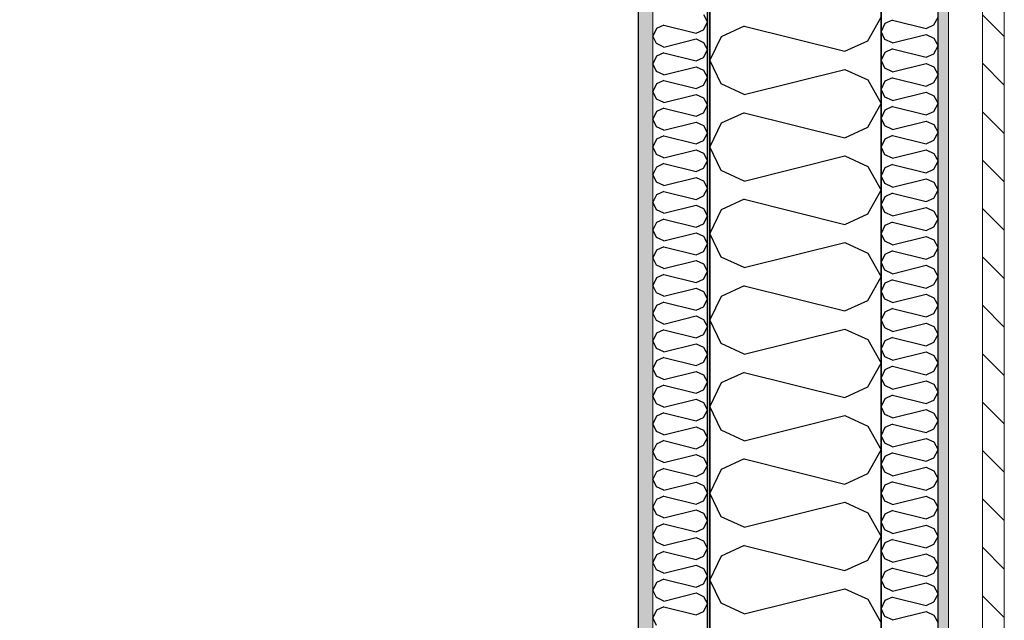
# Model space of a CAD drawing. Header units: millimetres. Extents: x -117798 to 93698, y -182207 to 252400.
# Tile 141 of 222: x -64948 to -64085, y -21661 to -21135. Entities that reach past the tile are written whole.
import ezdxf
from ezdxf.enums import TextEntityAlignment as Align

# ---------------------------------------------------------------- set-up
doc = ezdxf.new("R2010")
doc.units = ezdxf.units.MM
doc.header["$LTSCALE"] = 0.5
doc.header["$MEASUREMENT"] = 0
doc.linetypes.add('Over snittplan', pattern=[260, 150, -50, 10, -50])
doc.linetypes.add('PLINE', pattern=[0])
for name, color, linetype in [('232- Ikke-bærende yttervegger', 7, 'Continuous'), ('232- Ikke-bærende yttervegger (Skravur)', 7, 'Continuous'), ('232- Ikke-bærende yttervegger (Skravur)(Nye konstruksjoner)', 7, 'Continuous'), ('232- Ikke-bærende yttervegger(Nye konstruksjoner)', 7, 'Continuous'), ('235- Utvendig kledning og overflate (Skravur)(Nye konstruksjoner)', 7, 'Continuous'), ('251- Frittbærende dekker(Nye konstruksjoner)', 7, 'Continuous'), ('256- Faste himlinger og overflatebehandling(Nye konstruksjoner)', 7, 'Continuous'), ('261- Primærkonstruksjon (tak)', 7, 'Continuous'), ('262- Taktekking(Nye konstruksjoner)', 7, 'Continuous'), ('862- M___Nettoareal(Nye konstruksjoner)', 7, 'Continuous'), ('862- M___Nettoareal(Polylinje)(Nye konstruksjoner)', 7, 'Continuous'), ('862- M___Nettoareal(Tekst)(Nye konstruksjoner)', 7, 'Continuous')]:
    doc.layers.add(name, color=color, linetype=linetype)
doc.layers.add('235- Utvendig kledning og overflate(Nye konstruksjoner)', color=7, linetype='Continuous', lineweight=0)
doc.layers.add('236- Innvendig kledning og overflate(Nye konstruksjoner)', color=7, linetype='Continuous', lineweight=0)
doc.styles.add('GENERATED_STYLE_1', font='arial.ttf')

# ---------------------------------------------------------------- blocks, each defined once
blk = doc.blocks.new('Teknisk vent._A-214_26', base_point=(-66816.58, -20004.17))
at = {"layer": '862- M___Nettoareal(Polylinje)(Nye konstruksjoner)', "linetype": 'PLINE', "flags": 128}
blk.add_lwpolyline([(-70728.16, -18466.93), (-68648.16, -18466.93), (-68648.16, -25811.93), (-68573.16, -25811.93), (-68573.16, -25749.43), (-65173.16, -25749.43), (-65173.16, -25811.93), (-64973.16, -25811.93), (-64973.16, -25749.43), (-64405.66, -25749.43), (-64405.66, -15084.43), (-64973.16, -15084.43), (-64973.16, -15111.93), (-65173.16, -15111.93), (-65173.16, -15084.43), (-68573.16, -15084.43), (-68573.16, -15111.93), (-68773.16, -15111.93), (-68773.16, -15096.93), (-70728.16, -15096.93)], close=True, dxfattribs=at)
at = {"layer": '862- M___Nettoareal(Tekst)(Nye konstruksjoner)', "style": 'GENERATED_STYLE_1'}
for tag, height, p in [('DUMMY_862', 150, (-66934.44, -19409.62)), ('ROOM_NAME', 150, (-66934.44, -20633)), ('DUMMY_861', 100, (-67091.58, -20232.75)), ('ROOM_NUMBER', 100, (-67091.58, -20621.57)), ('DUMMY_863', 100, (-66698.73, -20598.71))]:
    blk.add_attdef(tag, text='', height=height, rotation=90, dxfattribs=at).set_placement(p, align=Align.TOP_LEFT)
blk = doc.blocks.new('*X154')
at = {"layer": '232- Ikke-bærende yttervegger (Skravur)', "linetype": 'PLINE'}
for p, q in [((-64204.72, -21153.02), (-64193.16, -21132.29)), ((-64313.03, -21140.27), (-64333.35, -21149.51)), ((-64313.03, -21140.27), (-64225.04, -21162.26)), ((-64333.35, -21149.51), (-64343.16, -21170.23)), ((-64225.04, -21162.26), (-64204.72, -21153.02)), ((-64333.35, -21190.96), (-64343.16, -21170.23)), ((-64313.03, -21200.2), (-64225.04, -21178.21)), ((-64225.04, -21178.21), (-64204.72, -21187.45)), ((-64313.03, -21200.2), (-64333.35, -21190.96)), ((-64204.72, -21187.45), (-64193.16, -21208.17)), ((-64204.72, -21228.9), (-64193.16, -21208.17)), ((-64313.03, -21216.14), (-64333.35, -21225.39)), ((-64313.03, -21216.14), (-64225.04, -21238.14)), ((-64333.35, -21225.39), (-64343.16, -21246.11)), ((-64225.04, -21238.14), (-64204.72, -21228.9)), ((-64333.35, -21266.84), (-64343.16, -21246.11)), ((-64313.03, -21276.08), (-64225.04, -21254.08)), ((-64225.04, -21254.08), (-64204.72, -21263.33)), ((-64204.72, -21263.33), (-64193.16, -21284.05)), ((-64313.03, -21276.08), (-64333.35, -21266.84)), ((-64204.72, -21304.77), (-64193.16, -21284.05)), ((-64313.03, -21292.02), (-64333.35, -21301.27)), ((-64313.03, -21292.02), (-64225.04, -21314.02)), ((-64333.35, -21301.27), (-64343.16, -21321.99)), ((-64225.04, -21314.02), (-64204.72, -21304.77)), ((-64333.35, -21342.71), (-64343.16, -21321.99)), ((-64313.03, -21351.96), (-64225.04, -21329.96)), ((-64225.04, -21329.96), (-64204.72, -21339.21)), ((-64204.72, -21339.21), (-64193.16, -21359.93)), ((-64313.03, -21351.96), (-64333.35, -21342.71)), ((-64204.72, -21380.65), (-64193.16, -21359.93)), ((-64313.03, -21367.9), (-64333.35, -21377.15)), ((-64313.03, -21367.9), (-64225.04, -21389.9)), ((-64333.35, -21377.15), (-64343.16, -21397.87)), ((-64225.04, -21389.9), (-64204.72, -21380.65)), ((-64333.35, -21418.59), (-64343.16, -21397.87)), ((-64313.03, -21427.84), (-64225.04, -21405.84)), ((-64225.04, -21405.84), (-64204.72, -21415.09)), ((-64313.03, -21427.84), (-64333.35, -21418.59)), ((-64204.72, -21415.09), (-64193.16, -21435.81)), ((-64204.72, -21456.53), (-64193.16, -21435.81)), ((-64313.03, -21443.78), (-64333.35, -21453.03)), ((-64313.03, -21443.78), (-64225.04, -21465.78)), ((-64333.35, -21453.03), (-64343.16, -21473.75)), ((-64225.04, -21465.78), (-64204.72, -21456.53)), ((-64333.35, -21494.47), (-64343.16, -21473.75)), ((-64313.03, -21503.72), (-64225.04, -21481.72)), ((-64225.04, -21481.72), (-64204.72, -21490.97)), ((-64313.03, -21503.72), (-64333.35, -21494.47)), ((-64204.72, -21490.97), (-64193.16, -21511.69)), ((-64204.72, -21532.41), (-64193.16, -21511.69)), ((-64313.03, -21519.66), (-64333.35, -21528.91)), ((-64313.03, -21519.66), (-64225.04, -21541.66)), ((-64333.35, -21528.91), (-64343.16, -21549.63)), ((-64225.04, -21541.66), (-64204.72, -21532.41)), ((-64333.35, -21570.35), (-64343.16, -21549.63)), ((-64313.03, -21579.6), (-64225.04, -21557.6)), ((-64225.04, -21557.6), (-64204.72, -21566.85)), ((-64313.03, -21579.6), (-64333.35, -21570.35)), ((-64204.72, -21566.85), (-64193.16, -21587.57)), ((-64204.72, -21608.29), (-64193.16, -21587.57)), ((-64313.03, -21595.54), (-64333.35, -21604.79)), ((-64313.03, -21595.54), (-64225.04, -21617.54)), ((-64333.35, -21604.79), (-64343.16, -21625.51)), ((-64225.04, -21617.54), (-64204.72, -21608.29)), ((-64333.35, -21646.23), (-64343.16, -21625.51)), ((-64313.03, -21655.48), (-64225.04, -21633.48)), ((-64225.04, -21633.48), (-64204.72, -21642.73)), ((-64204.72, -21642.73), (-64193.16, -21663.45)), ((-64313.03, -21655.48), (-64333.35, -21646.23))]:
    blk.add_line(p, q, dxfattribs=at)
blk = doc.blocks.new('*X420')
at = {"layer": '235- Utvendig kledning og overflate (Skravur)(Nye konstruksjoner)', "linetype": 'PLINE'}
for p, q in [((-64147.01, -21139.2), (-64143.16, -21132.29)), ((-64189.89, -21138.03), (-64193.16, -21144.94)), ((-64183.12, -21134.95), (-64189.89, -21138.03)), ((-64183.12, -21134.95), (-64153.79, -21142.28)), ((-64153.79, -21142.28), (-64147.01, -21139.2)), ((-64189.89, -21151.85), (-64193.16, -21144.94)), ((-64183.12, -21154.93), (-64189.89, -21151.85)), ((-64183.12, -21154.93), (-64153.79, -21147.6)), ((-64153.79, -21147.6), (-64147.01, -21150.68)), ((-64147.01, -21150.68), (-64143.16, -21157.59)), ((-64183.12, -21160.24), (-64189.89, -21163.33)), ((-64183.12, -21160.24), (-64153.79, -21167.58)), ((-64147.01, -21164.5), (-64143.16, -21157.59)), ((-64189.89, -21163.33), (-64193.16, -21170.23)), ((-64153.79, -21167.58), (-64147.01, -21164.5)), ((-64189.89, -21177.14), (-64193.16, -21170.23)), ((-64183.12, -21180.22), (-64189.89, -21177.14)), ((-64183.12, -21180.22), (-64153.79, -21172.89)), ((-64153.79, -21172.89), (-64147.01, -21175.97)), ((-64147.01, -21175.97), (-64143.16, -21182.88)), ((-64183.12, -21185.54), (-64189.89, -21188.62)), ((-64183.12, -21185.54), (-64153.79, -21192.87)), ((-64147.01, -21189.79), (-64143.16, -21182.88)), ((-64189.89, -21188.62), (-64193.16, -21195.53)), ((-64153.79, -21192.87), (-64147.01, -21189.79)), ((-64189.89, -21202.43), (-64193.16, -21195.53)), ((-64183.12, -21205.52), (-64189.89, -21202.43)), ((-64183.12, -21205.52), (-64153.79, -21198.18)), ((-64153.79, -21198.18), (-64147.01, -21201.27)), ((-64147.01, -21201.27), (-64143.16, -21208.17)), ((-64183.12, -21210.83), (-64189.89, -21213.91)), ((-64183.12, -21210.83), (-64153.79, -21218.16)), ((-64147.01, -21215.08), (-64143.16, -21208.17)), ((-64189.89, -21213.91), (-64193.16, -21220.82)), ((-64189.89, -21227.73), (-64193.16, -21220.82)), ((-64153.79, -21218.16), (-64147.01, -21215.08)), ((-64183.12, -21230.81), (-64189.89, -21227.73)), ((-64183.12, -21230.81), (-64153.79, -21223.48)), ((-64153.79, -21223.48), (-64147.01, -21226.56)), ((-64147.01, -21226.56), (-64143.16, -21233.47)), ((-64183.12, -21236.12), (-64189.89, -21239.21)), ((-64183.12, -21236.12), (-64153.79, -21243.46)), ((-64147.01, -21240.37), (-64143.16, -21233.47)), ((-64189.89, -21239.21), (-64193.16, -21246.11)), ((-64189.89, -21253.02), (-64193.16, -21246.11)), ((-64153.79, -21243.46), (-64147.01, -21240.37)), ((-64183.12, -21256.1), (-64189.89, -21253.02)), ((-64183.12, -21256.1), (-64153.79, -21248.77)), ((-64153.79, -21248.77), (-64147.01, -21251.85)), ((-64147.01, -21251.85), (-64143.16, -21258.76)), ((-64183.12, -21261.42), (-64189.89, -21264.5)), ((-64183.12, -21261.42), (-64153.79, -21268.75)), ((-64147.01, -21265.67), (-64143.16, -21258.76)), ((-64189.89, -21264.5), (-64193.16, -21271.41)), ((-64189.89, -21278.31), (-64193.16, -21271.41)), ((-64153.79, -21268.75), (-64147.01, -21265.67)), ((-64183.12, -21281.4), (-64189.89, -21278.31)), ((-64183.12, -21281.4), (-64153.79, -21274.06)), ((-64153.79, -21274.06), (-64147.01, -21277.15)), ((-64147.01, -21277.15), (-64143.16, -21284.05)), ((-64189.89, -21289.79), (-64193.16, -21296.7)), ((-64183.12, -21286.71), (-64189.89, -21289.79)), ((-64183.12, -21286.71), (-64153.79, -21294.04)), ((-64147.01, -21290.96), (-64143.16, -21284.05)), ((-64189.89, -21303.61), (-64193.16, -21296.7)), ((-64153.79, -21294.04), (-64147.01, -21290.96)), ((-64183.12, -21306.69), (-64189.89, -21303.61)), ((-64183.12, -21306.69), (-64153.79, -21299.36)), ((-64153.79, -21299.36), (-64147.01, -21302.44)), ((-64147.01, -21302.44), (-64143.16, -21309.35)), ((-64189.89, -21315.09), (-64193.16, -21321.99)), ((-64183.12, -21312), (-64189.89, -21315.09)), ((-64183.12, -21312), (-64153.79, -21319.34)), ((-64147.01, -21316.25), (-64143.16, -21309.35)), ((-64189.89, -21328.9), (-64193.16, -21321.99)), ((-64153.79, -21319.34), (-64147.01, -21316.25)), ((-64183.12, -21331.98), (-64189.89, -21328.9)), ((-64183.12, -21331.98), (-64153.79, -21324.65)), ((-64153.79, -21324.65), (-64147.01, -21327.73)), ((-64147.01, -21327.73), (-64143.16, -21334.64)), ((-64189.89, -21340.38), (-64193.16, -21347.29)), ((-64183.12, -21337.3), (-64189.89, -21340.38)), ((-64183.12, -21337.3), (-64153.79, -21344.63)), ((-64153.79, -21344.63), (-64147.01, -21341.55)), ((-64147.01, -21341.55), (-64143.16, -21334.64)), ((-64189.89, -21354.19), (-64193.16, -21347.29)), ((-64183.12, -21357.27), (-64153.79, -21349.94)), ((-64153.79, -21349.94), (-64147.01, -21353.02)), ((-64183.12, -21357.27), (-64189.89, -21354.19)), ((-64147.01, -21353.02), (-64143.16, -21359.93)), ((-64189.89, -21365.67), (-64193.16, -21372.58)), ((-64183.12, -21362.59), (-64189.89, -21365.67)), ((-64183.12, -21362.59), (-64153.79, -21369.92)), ((-64153.79, -21369.92), (-64147.01, -21366.84)), ((-64147.01, -21366.84), (-64143.16, -21359.93)), ((-64189.89, -21379.49), (-64193.16, -21372.58)), ((-64183.12, -21382.57), (-64153.79, -21375.24)), ((-64153.79, -21375.24), (-64147.01, -21378.32)), ((-64183.12, -21382.57), (-64189.89, -21379.49)), ((-64147.01, -21378.32), (-64143.16, -21385.22)), ((-64189.89, -21390.96), (-64193.16, -21397.87)), ((-64183.12, -21387.88), (-64189.89, -21390.96)), ((-64183.12, -21387.88), (-64153.79, -21395.21)), ((-64153.79, -21395.21), (-64147.01, -21392.13)), ((-64147.01, -21392.13), (-64143.16, -21385.22)), ((-64189.89, -21404.78), (-64193.16, -21397.87)), ((-64183.12, -21407.86), (-64153.79, -21400.53)), ((-64153.79, -21400.53), (-64147.01, -21403.61)), ((-64183.12, -21407.86), (-64189.89, -21404.78)), ((-64147.01, -21403.61), (-64143.16, -21410.52)), ((-64147.01, -21417.43), (-64143.16, -21410.52)), ((-64189.89, -21416.26), (-64193.16, -21423.16)), ((-64183.12, -21413.17), (-64189.89, -21416.26)), ((-64183.12, -21413.17), (-64153.79, -21420.51)), ((-64153.79, -21420.51), (-64147.01, -21417.43)), ((-64189.89, -21430.07), (-64193.16, -21423.16)), ((-64183.12, -21433.15), (-64153.79, -21425.82)), ((-64153.79, -21425.82), (-64147.01, -21428.9)), ((-64183.12, -21433.15), (-64189.89, -21430.07)), ((-64147.01, -21428.9), (-64143.16, -21435.81)), ((-64147.01, -21442.72), (-64143.16, -21435.81)), ((-64189.89, -21441.55), (-64193.16, -21448.46)), ((-64183.12, -21438.47), (-64189.89, -21441.55)), ((-64183.12, -21438.47), (-64153.79, -21445.8)), ((-64153.79, -21445.8), (-64147.01, -21442.72)), ((-64189.89, -21455.36), (-64193.16, -21448.46)), ((-64183.12, -21458.45), (-64153.79, -21451.11)), ((-64153.79, -21451.11), (-64147.01, -21454.2)), ((-64183.12, -21458.45), (-64189.89, -21455.36)), ((-64147.01, -21454.2), (-64143.16, -21461.1)), ((-64147.01, -21468.01), (-64143.16, -21461.1)), ((-64189.89, -21466.84), (-64193.16, -21473.75)), ((-64183.12, -21463.76), (-64189.89, -21466.84)), ((-64183.12, -21463.76), (-64153.79, -21471.09)), ((-64153.79, -21471.09), (-64147.01, -21468.01)), ((-64189.89, -21480.66), (-64193.16, -21473.75)), ((-64183.12, -21483.74), (-64153.79, -21476.41)), ((-64153.79, -21476.41), (-64147.01, -21479.49)), ((-64147.01, -21479.49), (-64143.16, -21486.4)), ((-64183.12, -21483.74), (-64189.89, -21480.66)), ((-64147.01, -21493.3), (-64143.16, -21486.4)), ((-64189.89, -21492.14), (-64193.16, -21499.04)), ((-64183.12, -21489.05), (-64189.89, -21492.14)), ((-64183.12, -21489.05), (-64153.79, -21496.39)), ((-64153.79, -21496.39), (-64147.01, -21493.3)), ((-64189.89, -21505.95), (-64193.16, -21499.04)), ((-64183.12, -21509.03), (-64153.79, -21501.7)), ((-64153.79, -21501.7), (-64147.01, -21504.78)), ((-64147.01, -21504.78), (-64143.16, -21511.69)), ((-64183.12, -21509.03), (-64189.89, -21505.95)), ((-64147.01, -21518.6), (-64143.16, -21511.69)), ((-64189.89, -21517.43), (-64193.16, -21524.34)), ((-64183.12, -21514.35), (-64189.89, -21517.43)), ((-64183.12, -21514.35), (-64153.79, -21521.68)), ((-64153.79, -21521.68), (-64147.01, -21518.6)), ((-64189.89, -21531.24), (-64193.16, -21524.34)), ((-64183.12, -21534.33), (-64189.89, -21531.24)), ((-64183.12, -21534.33), (-64153.79, -21526.99)), ((-64153.79, -21526.99), (-64147.01, -21530.08)), ((-64147.01, -21530.08), (-64143.16, -21536.98)), ((-64183.12, -21539.64), (-64189.89, -21542.72)), ((-64183.12, -21539.64), (-64153.79, -21546.97)), ((-64147.01, -21543.89), (-64143.16, -21536.98)), ((-64189.89, -21542.72), (-64193.16, -21549.63)), ((-64153.79, -21546.97), (-64147.01, -21543.89)), ((-64189.89, -21556.54), (-64193.16, -21549.63)), ((-64183.12, -21559.62), (-64189.89, -21556.54)), ((-64183.12, -21559.62), (-64153.79, -21552.29)), ((-64153.79, -21552.29), (-64147.01, -21555.37)), ((-64147.01, -21555.37), (-64143.16, -21562.28)), ((-64183.12, -21564.93), (-64189.89, -21568.02)), ((-64183.12, -21564.93), (-64153.79, -21572.27)), ((-64147.01, -21569.18), (-64143.16, -21562.28)), ((-64189.89, -21568.02), (-64193.16, -21574.92)), ((-64153.79, -21572.27), (-64147.01, -21569.18)), ((-64189.89, -21581.83), (-64193.16, -21574.92)), ((-64183.12, -21584.91), (-64189.89, -21581.83)), ((-64183.12, -21584.91), (-64153.79, -21577.58)), ((-64153.79, -21577.58), (-64147.01, -21580.66)), ((-64147.01, -21580.66), (-64143.16, -21587.57)), ((-64183.12, -21590.23), (-64189.89, -21593.31)), ((-64183.12, -21590.23), (-64153.79, -21597.56)), ((-64147.01, -21594.48), (-64143.16, -21587.57)), ((-64189.89, -21593.31), (-64193.16, -21600.22)), ((-64189.89, -21607.12), (-64193.16, -21600.22)), ((-64153.79, -21597.56), (-64147.01, -21594.48)), ((-64183.12, -21610.2), (-64189.89, -21607.12)), ((-64183.12, -21610.2), (-64153.79, -21602.87)), ((-64153.79, -21602.87), (-64147.01, -21605.95)), ((-64147.01, -21605.95), (-64143.16, -21612.86)), ((-64183.12, -21615.52), (-64189.89, -21618.6)), ((-64183.12, -21615.52), (-64153.79, -21622.85)), ((-64147.01, -21619.77), (-64143.16, -21612.86)), ((-64189.89, -21618.6), (-64193.16, -21625.51)), ((-64189.89, -21632.42), (-64193.16, -21625.51)), ((-64153.79, -21622.85), (-64147.01, -21619.77)), ((-64183.12, -21635.5), (-64189.89, -21632.42)), ((-64183.12, -21635.5), (-64153.79, -21628.17)), ((-64153.79, -21628.17), (-64147.01, -21631.25)), ((-64147.01, -21631.25), (-64143.16, -21638.15)), ((-64183.12, -21640.81), (-64189.89, -21643.89)), ((-64183.12, -21640.81), (-64153.79, -21648.14)), ((-64147.01, -21645.06), (-64143.16, -21638.15)), ((-64189.89, -21643.89), (-64193.16, -21650.8)), ((-64189.89, -21657.71), (-64193.16, -21650.8)), ((-64153.79, -21648.14), (-64147.01, -21645.06)), ((-64183.12, -21660.79), (-64189.89, -21657.71)), ((-64183.12, -21660.79), (-64153.79, -21653.46)), ((-64153.79, -21653.46), (-64147.01, -21656.54)), ((-64147.01, -21656.54), (-64143.16, -21663.45))]:
    blk.add_line(p, q, dxfattribs=at)
blk = doc.blocks.new('*X442')
at = {"layer": '232- Ikke-bærende yttervegger (Skravur)(Nye konstruksjoner)', "linetype": 'PLINE'}
for p, q in [((-64348.86, -21130.22), (-64345.16, -21136.85)), ((-64390.02, -21142.36), (-64393.16, -21148.99)), ((-64383.52, -21139.4), (-64390.02, -21142.36)), ((-64383.52, -21139.4), (-64355.36, -21146.44)), ((-64348.86, -21143.48), (-64345.16, -21136.85)), ((-64390.02, -21155.62), (-64393.16, -21148.99)), ((-64383.52, -21158.58), (-64355.36, -21151.54)), ((-64355.36, -21146.44), (-64348.86, -21143.48)), ((-64355.36, -21151.54), (-64348.86, -21154.5)), ((-64383.52, -21158.58), (-64390.02, -21155.62)), ((-64348.86, -21154.5), (-64345.16, -21161.13)), ((-64390.02, -21166.64), (-64393.16, -21173.27)), ((-64383.52, -21163.68), (-64390.02, -21166.64)), ((-64383.52, -21163.68), (-64355.36, -21170.72)), ((-64355.36, -21170.72), (-64348.86, -21167.76)), ((-64348.86, -21167.76), (-64345.16, -21161.13)), ((-64390.02, -21179.9), (-64393.16, -21173.27)), ((-64383.52, -21182.86), (-64355.36, -21175.82)), ((-64355.36, -21175.82), (-64348.86, -21178.78)), ((-64383.52, -21182.86), (-64390.02, -21179.9)), ((-64348.86, -21178.78), (-64345.16, -21185.41)), ((-64348.86, -21192.04), (-64345.16, -21185.41)), ((-64390.02, -21190.92), (-64393.16, -21197.55)), ((-64383.52, -21187.96), (-64390.02, -21190.92)), ((-64383.52, -21187.96), (-64355.36, -21195)), ((-64355.36, -21195), (-64348.86, -21192.04)), ((-64390.02, -21204.18), (-64393.16, -21197.55)), ((-64383.52, -21207.14), (-64355.36, -21200.1)), ((-64355.36, -21200.1), (-64348.86, -21203.06)), ((-64348.86, -21203.06), (-64345.16, -21209.69)), ((-64383.52, -21207.14), (-64390.02, -21204.18)), ((-64383.52, -21212.24), (-64390.02, -21215.2)), ((-64383.52, -21212.24), (-64355.36, -21219.28)), ((-64348.86, -21216.32), (-64345.16, -21209.69)), ((-64390.02, -21215.2), (-64393.16, -21221.83)), ((-64355.36, -21219.28), (-64348.86, -21216.32)), ((-64390.02, -21228.46), (-64393.16, -21221.83)), ((-64383.52, -21231.42), (-64390.02, -21228.46)), ((-64383.52, -21231.42), (-64355.36, -21224.38)), ((-64355.36, -21224.38), (-64348.86, -21227.34)), ((-64348.86, -21227.34), (-64345.16, -21233.97)), ((-64383.52, -21236.52), (-64390.02, -21239.48)), ((-64383.52, -21236.52), (-64355.36, -21243.56)), ((-64348.86, -21240.6), (-64345.16, -21233.97)), ((-64390.02, -21239.48), (-64393.16, -21246.11)), ((-64390.02, -21252.74), (-64393.16, -21246.11)), ((-64355.36, -21243.56), (-64348.86, -21240.6)), ((-64383.52, -21255.7), (-64390.02, -21252.74)), ((-64383.52, -21255.7), (-64355.36, -21248.66)), ((-64355.36, -21248.66), (-64348.86, -21251.62)), ((-64348.86, -21251.62), (-64345.16, -21258.25)), ((-64390.02, -21263.76), (-64393.16, -21270.39)), ((-64383.52, -21260.8), (-64390.02, -21263.76)), ((-64383.52, -21260.8), (-64355.36, -21267.84)), ((-64348.86, -21264.88), (-64345.16, -21258.25)), ((-64390.02, -21277.03), (-64393.16, -21270.39)), ((-64355.36, -21267.84), (-64348.86, -21264.88)), ((-64383.52, -21279.98), (-64390.02, -21277.03)), ((-64383.52, -21279.98), (-64355.36, -21272.95)), ((-64355.36, -21272.95), (-64348.86, -21275.9)), ((-64348.86, -21275.9), (-64345.16, -21282.54)), ((-64390.02, -21288.04), (-64393.16, -21294.68)), ((-64383.52, -21285.09), (-64390.02, -21288.04)), ((-64383.52, -21285.09), (-64355.36, -21292.13)), ((-64355.36, -21292.13), (-64348.86, -21289.17)), ((-64348.86, -21289.17), (-64345.16, -21282.54)), ((-64390.02, -21301.31), (-64393.16, -21294.68)), ((-64383.52, -21304.27), (-64355.36, -21297.23)), ((-64355.36, -21297.23), (-64348.86, -21300.19)), ((-64383.52, -21304.27), (-64390.02, -21301.31)), ((-64348.86, -21300.19), (-64345.16, -21306.82)), ((-64348.86, -21313.45), (-64345.16, -21306.82)), ((-64390.02, -21312.33), (-64393.16, -21318.96)), ((-64383.52, -21309.37), (-64390.02, -21312.33)), ((-64383.52, -21309.37), (-64355.36, -21316.41)), ((-64355.36, -21316.41), (-64348.86, -21313.45)), ((-64390.02, -21325.59), (-64393.16, -21318.96)), ((-64383.52, -21328.55), (-64355.36, -21321.51)), ((-64355.36, -21321.51), (-64348.86, -21324.47)), ((-64383.52, -21328.55), (-64390.02, -21325.59)), ((-64348.86, -21324.47), (-64345.16, -21331.1)), ((-64348.86, -21337.73), (-64345.16, -21331.1)), ((-64390.02, -21336.61), (-64393.16, -21343.24)), ((-64383.52, -21333.65), (-64390.02, -21336.61)), ((-64383.52, -21333.65), (-64355.36, -21340.69)), ((-64355.36, -21340.69), (-64348.86, -21337.73)), ((-64390.02, -21349.87), (-64393.16, -21343.24)), ((-64383.52, -21352.83), (-64390.02, -21349.87)), ((-64383.52, -21352.83), (-64355.36, -21345.79)), ((-64355.36, -21345.79), (-64348.86, -21348.75)), ((-64348.86, -21348.75), (-64345.16, -21355.38)), ((-64383.52, -21357.93), (-64390.02, -21360.89)), ((-64383.52, -21357.93), (-64355.36, -21364.97)), ((-64348.86, -21362.01), (-64345.16, -21355.38)), ((-64390.02, -21360.89), (-64393.16, -21367.52)), ((-64390.02, -21374.15), (-64393.16, -21367.52)), ((-64355.36, -21364.97), (-64348.86, -21362.01)), ((-64383.52, -21377.11), (-64390.02, -21374.15)), ((-64383.52, -21377.11), (-64355.36, -21370.07)), ((-64355.36, -21370.07), (-64348.86, -21373.03)), ((-64348.86, -21373.03), (-64345.16, -21379.66)), ((-64383.52, -21382.21), (-64390.02, -21385.17)), ((-64383.52, -21382.21), (-64355.36, -21389.25)), ((-64348.86, -21386.29), (-64345.16, -21379.66)), ((-64390.02, -21385.17), (-64393.16, -21391.8)), ((-64390.02, -21398.43), (-64393.16, -21391.8)), ((-64355.36, -21389.25), (-64348.86, -21386.29)), ((-64383.52, -21401.39), (-64390.02, -21398.43)), ((-64383.52, -21401.39), (-64355.36, -21394.35)), ((-64355.36, -21394.35), (-64348.86, -21397.31)), ((-64348.86, -21397.31), (-64345.16, -21403.94)), ((-64390.02, -21409.45), (-64393.16, -21416.08)), ((-64383.52, -21406.49), (-64390.02, -21409.45)), ((-64383.52, -21406.49), (-64355.36, -21413.53)), ((-64355.36, -21413.53), (-64348.86, -21410.57)), ((-64348.86, -21410.57), (-64345.16, -21403.94)), ((-64390.02, -21422.71), (-64393.16, -21416.08)), ((-64383.52, -21425.67), (-64355.36, -21418.63)), ((-64355.36, -21418.63), (-64348.86, -21421.59)), ((-64383.52, -21425.67), (-64390.02, -21422.71)), ((-64348.86, -21421.59), (-64345.16, -21428.22)), ((-64390.02, -21433.73), (-64393.16, -21440.36)), ((-64383.52, -21430.77), (-64390.02, -21433.73)), ((-64383.52, -21430.77), (-64355.36, -21437.81)), ((-64355.36, -21437.81), (-64348.86, -21434.85)), ((-64348.86, -21434.85), (-64345.16, -21428.22)), ((-64390.02, -21446.99), (-64393.16, -21440.36)), ((-64383.52, -21449.95), (-64355.36, -21442.91)), ((-64355.36, -21442.91), (-64348.86, -21445.87)), ((-64383.52, -21449.95), (-64390.02, -21446.99)), ((-64348.86, -21445.87), (-64345.16, -21452.5)), ((-64348.86, -21459.14), (-64345.16, -21452.5)), ((-64390.02, -21458.01), (-64393.16, -21464.64)), ((-64383.52, -21455.05), (-64390.02, -21458.01)), ((-64383.52, -21455.05), (-64355.36, -21462.09)), ((-64355.36, -21462.09), (-64348.86, -21459.14)), ((-64390.02, -21471.28), (-64393.16, -21464.64)), ((-64383.52, -21474.23), (-64355.36, -21467.2)), ((-64355.36, -21467.2), (-64348.86, -21470.15)), ((-64348.86, -21470.15), (-64345.16, -21476.79)), ((-64383.52, -21474.23), (-64390.02, -21471.28)), ((-64383.52, -21479.34), (-64390.02, -21482.3)), ((-64383.52, -21479.34), (-64355.36, -21486.38)), ((-64348.86, -21483.42), (-64345.16, -21476.79)), ((-64390.02, -21482.3), (-64393.16, -21488.93)), ((-64355.36, -21486.38), (-64348.86, -21483.42)), ((-64390.02, -21495.56), (-64393.16, -21488.93)), ((-64383.52, -21498.52), (-64390.02, -21495.56)), ((-64383.52, -21498.52), (-64355.36, -21491.48)), ((-64355.36, -21491.48), (-64348.86, -21494.44)), ((-64348.86, -21494.44), (-64345.16, -21501.07)), ((-64383.52, -21503.62), (-64390.02, -21506.58)), ((-64383.52, -21503.62), (-64355.36, -21510.66)), ((-64348.86, -21507.7), (-64345.16, -21501.07)), ((-64390.02, -21506.58), (-64393.16, -21513.21)), ((-64390.02, -21519.84), (-64393.16, -21513.21)), ((-64355.36, -21510.66), (-64348.86, -21507.7)), ((-64383.52, -21522.8), (-64390.02, -21519.84)), ((-64383.52, -21522.8), (-64355.36, -21515.76)), ((-64355.36, -21515.76), (-64348.86, -21518.72)), ((-64348.86, -21518.72), (-64345.16, -21525.35)), ((-64390.02, -21530.86), (-64393.16, -21537.49)), ((-64383.52, -21527.9), (-64390.02, -21530.86)), ((-64383.52, -21527.9), (-64355.36, -21534.94)), ((-64348.86, -21531.98), (-64345.16, -21525.35)), ((-64390.02, -21544.12), (-64393.16, -21537.49)), ((-64383.52, -21547.08), (-64355.36, -21540.04)), ((-64355.36, -21534.94), (-64348.86, -21531.98)), ((-64355.36, -21540.04), (-64348.86, -21543)), ((-64383.52, -21547.08), (-64390.02, -21544.12)), ((-64348.86, -21543), (-64345.16, -21549.63)), ((-64390.02, -21555.14), (-64393.16, -21561.77)), ((-64383.52, -21552.18), (-64390.02, -21555.14)), ((-64383.52, -21552.18), (-64355.36, -21559.22)), ((-64355.36, -21559.22), (-64348.86, -21556.26)), ((-64348.86, -21556.26), (-64345.16, -21549.63)), ((-64390.02, -21568.4), (-64393.16, -21561.77)), ((-64383.52, -21571.36), (-64355.36, -21564.32)), ((-64355.36, -21564.32), (-64348.86, -21567.28)), ((-64383.52, -21571.36), (-64390.02, -21568.4)), ((-64348.86, -21567.28), (-64345.16, -21573.91)), ((-64348.86, -21580.54), (-64345.16, -21573.91)), ((-64390.02, -21579.42), (-64393.16, -21586.05)), ((-64383.52, -21576.46), (-64390.02, -21579.42)), ((-64383.52, -21576.46), (-64355.36, -21583.5)), ((-64355.36, -21583.5), (-64348.86, -21580.54)), ((-64390.02, -21592.68), (-64393.16, -21586.05)), ((-64383.52, -21595.64), (-64355.36, -21588.6)), ((-64355.36, -21588.6), (-64348.86, -21591.56)), ((-64348.86, -21591.56), (-64345.16, -21598.19)), ((-64383.52, -21595.64), (-64390.02, -21592.68)), ((-64348.86, -21604.82), (-64345.16, -21598.19)), ((-64390.02, -21603.7), (-64393.16, -21610.33)), ((-64383.52, -21600.74), (-64390.02, -21603.7)), ((-64383.52, -21600.74), (-64355.36, -21607.78)), ((-64355.36, -21607.78), (-64348.86, -21604.82)), ((-64390.02, -21616.96), (-64393.16, -21610.33)), ((-64383.52, -21619.92), (-64390.02, -21616.96)), ((-64383.52, -21619.92), (-64355.36, -21612.88)), ((-64355.36, -21612.88), (-64348.86, -21615.84)), ((-64348.86, -21615.84), (-64345.16, -21622.47)), ((-64383.52, -21625.02), (-64390.02, -21627.98)), ((-64383.52, -21625.02), (-64355.36, -21632.06)), ((-64348.86, -21629.1), (-64345.16, -21622.47)), ((-64390.02, -21627.98), (-64393.16, -21634.61)), ((-64390.02, -21641.24), (-64393.16, -21634.61)), ((-64355.36, -21632.06), (-64348.86, -21629.1)), ((-64383.52, -21644.2), (-64390.02, -21641.24)), ((-64383.52, -21644.2), (-64355.36, -21637.16)), ((-64355.36, -21637.16), (-64348.86, -21640.12)), ((-64348.86, -21640.12), (-64345.16, -21646.75)), ((-64390.02, -21652.26), (-64393.16, -21658.9)), ((-64383.52, -21649.31), (-64390.02, -21652.26)), ((-64383.52, -21649.31), (-64355.36, -21656.34)), ((-64348.86, -21653.39), (-64345.16, -21646.75)), ((-64390.02, -21665.53), (-64393.16, -21658.9)), ((-64355.36, -21656.34), (-64348.86, -21653.39))]:
    blk.add_line(p, q, dxfattribs=at)

msp = doc.modelspace()

# ---------------------------------------------------------------- hatches: boundary and pattern name
at = {"layer": '232- Ikke-bærende yttervegger (Skravur)(Nye konstruksjoner)', "linetype": 'Continuous'}
msp.add_hatch(color=256, dxfattribs=at).paths.add_polyline_path([(-64343.16, -15023.93), (-64345.16, -15023.93), (-64345.16, -25809.93), (-64343.16, -25809.93)])
h = msp.add_hatch(dxfattribs=at)
h.set_pattern_fill('Gips', color=256, style=0, pattern_type=2)
h.set_pattern_definition([(90, (0, 0), (-86.60254, 0), [0, -50]), (90, (-43.3, 25), (-86.60254, 0), [0, -50])])
h.paths.add_polyline_path([(-64405.66, -15084.43), (-64405.66, -25749.43), (-64393.16, -25749.43), (-64393.16, -15084.43)])
at = {"layer": '235- Utvendig kledning og overflate (Skravur)(Nye konstruksjoner)', "linetype": 'Continuous'}
h = msp.add_hatch(dxfattribs=at)
h.set_pattern_fill('Skrålinjer_1', color=256, style=0, pattern_type=2)
h.set_pattern_definition([(135, (0, 0), (21.213203, 21.213203), [])])
h.paths.add_polyline_path([(-64104.16, -14782.93), (-64104.16, -26050.93), (-64085.16, -26050.93), (-64085.16, -14782.93)])
h = msp.add_hatch(dxfattribs=at)
h.set_pattern_fill('Prikker_tett', color=256, style=0, pattern_type=2)
h.set_pattern_definition([(0, (0, 0), (0, 43.30127), [0, -25]), (0, (12.5, 21.65), (0, 43.30127), [0, -25])])
h.paths.add_polyline_path([(-64143.16, -14821.93), (-64143.16, -26011.93), (-64134.16, -26011.93), (-64134.16, -14821.93)])

# ---------------------------------------------------------------- linework, layer by layer
at = {"layer": '232- Ikke-bærende yttervegger', "linetype": 'PLINE', "flags": 128}
for points in [[(-64193.16, -23169.43), (-64193.16, -14871.93)], [(-64343.16, -15021.93), (-64343.16, -23169.43)]]:
    msp.add_lwpolyline(points, dxfattribs=at)
at = {"layer": '232- Ikke-bærende yttervegger(Nye konstruksjoner)', "linetype": 'PLINE'}
msp.add_line((-64345.16, -25761.93), (-64345.16, -15071.93), dxfattribs=at)
at = {"layer": '232- Ikke-bærende yttervegger(Nye konstruksjoner)', "linetype": 'PLINE', "flags": 128}
msp.add_lwpolyline([(-64343.16, -25811.93), (-64343.16, -15023.93)], dxfattribs=at)
at = {"layer": '235- Utvendig kledning og overflate(Nye konstruksjoner)', "linetype": 'PLINE'}
for p, q in [((-64104.16, -26020.93), (-64104.16, -14812.93)), ((-64134.16, -26011.93), (-64134.16, -14821.93)), ((-64143.16, -25961.93), (-64143.16, -14871.93))]:
    msp.add_line(p, q, dxfattribs=at)
at = {"layer": '235- Utvendig kledning og overflate(Nye konstruksjoner)', "linetype": 'PLINE', "flags": 128}
for points in [[(-64193.16, -14871.93), (-64193.16, -25961.93)], [(-64085.16, -26069.93), (-64085.16, -14921.93)]]:
    msp.add_lwpolyline(points, dxfattribs=at)
at = {"layer": '236- Innvendig kledning og overflate(Nye konstruksjoner)', "linetype": 'PLINE'}
msp.add_line((-64393.16, -15084.43), (-64393.16, -25761.93), dxfattribs=at)
at = {"layer": '236- Innvendig kledning og overflate(Nye konstruksjoner)', "linetype": 'PLINE', "flags": 128}
msp.add_lwpolyline([(-64405.66, -15084.43), (-64405.66, -25749.43)], dxfattribs=at)
at = {"layer": '251- Frittbærende dekker(Nye konstruksjoner)', "linetype": 'Over snittplan', "flags": 128}
msp.add_lwpolyline([(-64343.16, -25811.93), (-64343.16, -15021.93), (-65073.16, -15021.93), (-65073.16, -25811.93)], close=True, dxfattribs=at)
at = {"layer": '256- Faste himlinger og overflatebehandling(Nye konstruksjoner)', "linetype": 'PLINE', "flags": 128}
msp.add_lwpolyline([(-64343.16, -18711.93), (-64343.16, -22121.93)], dxfattribs=at)
at = {"layer": '261- Primærkonstruksjon (tak)', "linetype": 'PLINE', "flags": 128}
for points in [[(-64193.16, -15016.93), (-64193.16, -25816.93)], [(-64193.16, -25666.93), (-64193.16, -15166.93)]]:
    msp.add_lwpolyline(points, dxfattribs=at)
at = {"layer": '262- Taktekking(Nye konstruksjoner)', "linetype": 'PLINE', "flags": 128}
msp.add_lwpolyline([(-64143.16, -26011.93), (-64143.16, -14821.93)], dxfattribs=at)

# ---------------------------------------------------------------- block references
at = {"layer": '232- Ikke-bærende yttervegger'}
msp.add_blockref('*X154', (0, 0), dxfattribs=at)
at = {"layer": '232- Ikke-bærende yttervegger(Nye konstruksjoner)'}
msp.add_blockref('*X442', (0, 0), dxfattribs=at)
at = {"layer": '235- Utvendig kledning og overflate(Nye konstruksjoner)'}
msp.add_blockref('*X420', (0, 0), dxfattribs=at)
at = {"layer": '862- M___Nettoareal(Nye konstruksjoner)', "linetype": 'Continuous'}
msp.add_blockref('Teknisk vent._A-214_26', (-66816.58, -20004.17), dxfattribs=at)

doc.saveas('drawing.dxf')
